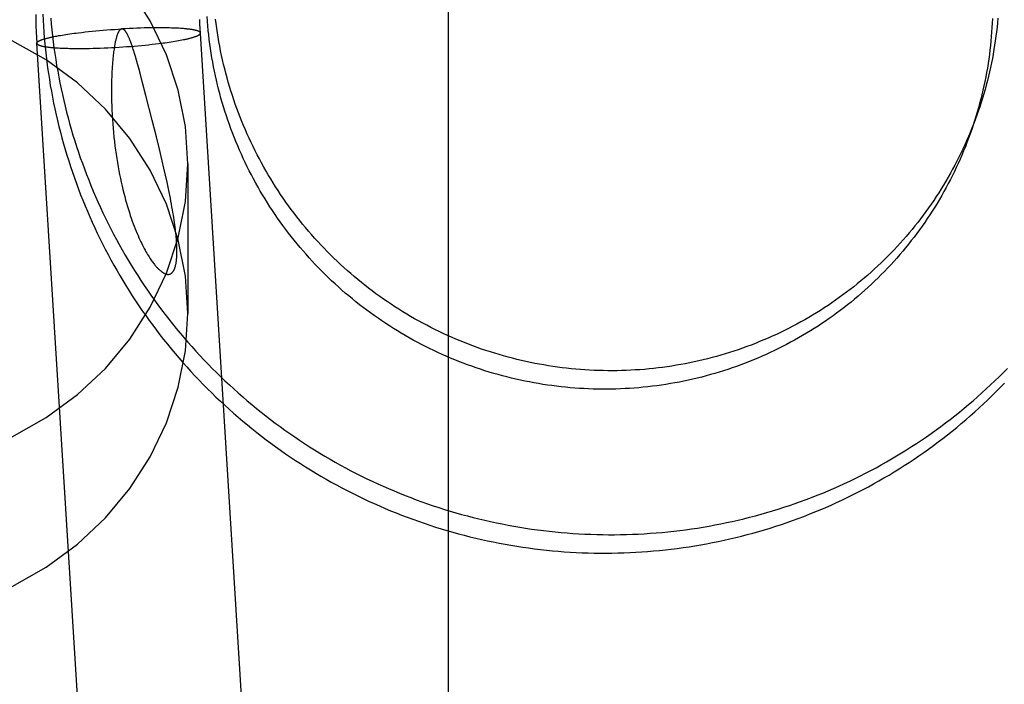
# Model space of a CAD drawing. Header units: inches. Extents: x 0 to 236, y 0 to 153.
# Tile 34 of 95: x 92.075 to 92.309, y 54.64 to 54.798. Entities that reach past the tile are written whole.
import ezdxf

# ---------------------------------------------------------------- set-up
doc = ezdxf.new("R2010")
doc.units = ezdxf.units.IN
doc.header["$LTSCALE"] = 12.986111
doc.header["$MEASUREMENT"] = 0
doc.linetypes.add('HIDDEN', pattern=[0.2, 0.1, -0.1])
doc.layers.add('DEFAULT_2', color=8, linetype='HIDDEN')

msp = doc.modelspace()

# ---------------------------------------------------------------- linework, layer by layer
at = {"layer": 'DEFAULT_2', "color": 8, "linetype": 'HIDDEN'}
for p, q in [((92.17682, 54.56343), (92.17682, 55.50312)), ((92.08293, 54.79374), (92.0833, 54.79382)), ((92.0833, 54.79382), (92.08369, 54.79389)), ((92.08369, 54.79389), (92.08409, 54.79397)), ((92.08409, 54.79397), (92.08451, 54.79404)), ((92.08451, 54.79404), (92.08493, 54.79411)), ((92.08493, 54.79411), (92.08537, 54.79419)), ((92.08537, 54.79419), (92.08583, 54.79426)), ((92.08583, 54.79426), (92.08629, 54.79433)), ((92.08629, 54.79433), (92.08677, 54.7944)), ((92.08677, 54.7944), (92.08726, 54.79446)), ((92.08726, 54.79446), (92.08775, 54.79453)), ((92.08775, 54.79453), (92.08826, 54.7946)), ((92.08826, 54.7946), (92.08878, 54.79466)), ((92.08878, 54.79466), (92.08957, 54.79476)), ((92.08957, 54.79476), (92.09038, 54.79485)), ((92.09038, 54.79485), (92.09121, 54.79494)), ((92.09121, 54.79494), (92.09206, 54.79503)), ((92.09206, 54.79503), (92.09291, 54.79511)), ((92.09291, 54.79511), (92.09378, 54.79519)), ((92.09378, 54.79519), (92.09466, 54.79526)), ((92.09466, 54.79526), (92.09555, 54.79533)), ((92.09555, 54.79533), (92.09644, 54.7954)), ((92.09644, 54.7954), (92.09734, 54.79546)), ((92.09734, 54.79546), (92.09823, 54.79552)), ((92.09823, 54.79552), (92.09913, 54.79558)), ((92.10003, 54.79562), (92.09913, 54.79558)), ((92.10092, 54.79567), (92.10003, 54.79562)), ((92.10181, 54.79571), (92.10092, 54.79567)), ((92.10269, 54.79574), (92.10181, 54.79571)), ((92.10357, 54.79577), (92.10269, 54.79574)), ((92.10443, 54.7958), (92.10357, 54.79577)), ((92.10527, 54.79581), (92.10443, 54.7958)), ((92.10583, 54.79582), (92.10527, 54.79581)), ((92.10665, 54.79583), (92.10583, 54.79582)), ((92.10746, 54.79584), (92.10665, 54.79583)), ((92.10798, 54.79584), (92.10746, 54.79584)), ((92.1085, 54.79584), (92.10798, 54.79584)), ((92.109, 54.79583), (92.1085, 54.79584)), ((92.1095, 54.79583), (92.109, 54.79583)), ((92.10999, 54.79582), (92.1095, 54.79583)), ((92.11046, 54.79581), (92.10999, 54.79582)), ((92.11093, 54.79579), (92.11046, 54.79581)), ((92.11138, 54.79578), (92.11093, 54.79579)), ((92.11182, 54.79576), (92.11138, 54.79578)), ((92.11224, 54.79574), (92.11182, 54.79576)), ((92.11266, 54.79572), (92.11224, 54.79574)), ((92.11305, 54.79569), (92.11266, 54.79572)), ((92.1178, 54.79449), (92.11781, 54.79459)), ((92.15089, 54.26293), (92.11781, 54.79459)), ((92.0789, 54.79227), (92.07889, 54.79217)), ((92.11196, 54.26051), (92.07889, 54.79217)), ((92.09936, 54.7913), (92.10026, 54.79136)), ((92.10026, 54.79136), (92.10115, 54.79143)), ((92.10115, 54.79143), (92.10204, 54.7915)), ((92.10204, 54.7915), (92.10292, 54.79158)), ((92.10292, 54.79158), (92.10379, 54.79165)), ((92.10379, 54.79165), (92.10464, 54.79174)), ((92.10464, 54.79174), (92.10549, 54.79182)), ((92.10549, 54.79182), (92.10632, 54.79191)), ((92.10632, 54.79191), (92.10713, 54.79201)), ((92.10713, 54.79201), (92.10792, 54.7921)), ((92.10792, 54.7921), (92.10844, 54.79217)), ((92.10844, 54.79217), (92.10894, 54.79223)), ((92.10894, 54.79223), (92.10944, 54.7923)), ((92.10944, 54.7923), (92.10993, 54.79237)), ((92.10993, 54.79237), (92.11041, 54.79244)), ((92.11041, 54.79244), (92.11087, 54.79251)), ((92.11087, 54.79251), (92.11132, 54.79258)), ((92.11132, 54.79258), (92.11176, 54.79265)), ((92.11176, 54.79265), (92.11219, 54.79272)), ((92.11219, 54.79272), (92.11261, 54.7928)), ((92.11261, 54.7928), (92.11301, 54.79287)), ((92.11301, 54.79287), (92.1134, 54.79294)), ((92.1134, 54.79294), (92.11377, 54.79302)), ((92.08326, 54.7911), (92.08364, 54.79107)), ((92.08364, 54.79107), (92.08404, 54.79105)), ((92.08404, 54.79105), (92.08446, 54.79102)), ((92.08446, 54.79102), (92.08488, 54.791)), ((92.08488, 54.791), (92.08532, 54.79099)), ((92.08532, 54.79099), (92.08577, 54.79097)), ((92.08577, 54.79097), (92.08624, 54.79096)), ((92.08624, 54.79096), (92.08671, 54.79095)), ((92.08671, 54.79095), (92.0872, 54.79094)), ((92.0872, 54.79094), (92.08769, 54.79093)), ((92.08769, 54.79093), (92.0882, 54.79093)), ((92.0882, 54.79093), (92.08872, 54.79092)), ((92.08872, 54.79092), (92.08924, 54.79092)), ((92.08924, 54.79092), (92.09005, 54.79093)), ((92.09005, 54.79093), (92.09087, 54.79094)), ((92.09087, 54.79094), (92.09143, 54.79095)), ((92.09143, 54.79095), (92.09227, 54.79097)), ((92.09227, 54.79097), (92.09313, 54.79099)), ((92.09313, 54.79099), (92.094, 54.79102)), ((92.094, 54.79102), (92.09489, 54.79106)), ((92.09489, 54.79106), (92.09577, 54.7911)), ((92.09577, 54.7911), (92.09667, 54.79114)), ((92.09667, 54.79114), (92.09756, 54.79119)), ((92.09756, 54.79119), (92.09846, 54.79124)), ((92.09846, 54.79124), (92.09936, 54.7913)), ((92.10235, 54.789), (92.10212, 54.78975)), ((92.10259, 54.78817), (92.10235, 54.789)), ((92.10285, 54.78724), (92.10259, 54.78817)), ((92.10314, 54.78622), (92.10285, 54.78724)), ((92.10345, 54.78507), (92.10314, 54.78622)), ((92.10399, 54.78305), (92.10345, 54.78507)), ((92.10485, 54.77973), (92.10399, 54.78305)), ((92.10635, 54.77385), (92.10485, 54.77973)), ((92.10734, 54.76987), (92.10635, 54.77385)), ((92.10805, 54.76699), (92.10734, 54.76987)), ((92.10871, 54.76423), (92.10805, 54.76699)), ((92.10912, 54.76246), (92.10871, 54.76423)), ((92.11482, 54.76345), (92.11482, 54.72788)), ((92.10951, 54.76075), (92.10912, 54.76246)), ((92.10988, 54.75911), (92.10951, 54.76075)), ((92.11021, 54.75753), (92.10988, 54.75911))]:
    msp.add_line(p, q, dxfattribs=at)
for points in [[(92.11482, 54.76345), (92.11424, 54.77235), (92.11255, 54.78099), (92.10975, 54.78944), (92.10589, 54.79751), (92.10101, 54.80508), (92.0952, 54.81205), (92.08854, 54.81831), (92.08113, 54.82377), (92.07307, 54.82834)], [(92.07865, 54.79903), (92.07867, 54.79765), (92.0787, 54.79627), (92.07875, 54.7949), (92.07881, 54.79352), (92.07889, 54.79217)], [(92.08033, 54.79909), (92.08039, 54.79767), (92.08047, 54.79625), (92.08057, 54.79483), (92.08068, 54.79342), (92.08081, 54.792), (92.08095, 54.79059), (92.08111, 54.78917), (92.08128, 54.78776), (92.08146, 54.78635), (92.08167, 54.78495), (92.08188, 54.78354), (92.08211, 54.78214), (92.08236, 54.78074), (92.08262, 54.77934), (92.0829, 54.77794), (92.08319, 54.77655), (92.0835, 54.77516), (92.08382, 54.77378), (92.08415, 54.7724), (92.0845, 54.77102), (92.08487, 54.76964), (92.08525, 54.76827), (92.08564, 54.76691), (92.08605, 54.76554), (92.08648, 54.76419), (92.08691, 54.76283), (92.08737, 54.76148), (92.08783, 54.76014), (92.08831, 54.7588), (92.08881, 54.75747), (92.08932, 54.75614), (92.08984, 54.75482), (92.09038, 54.7535), (92.09093, 54.75219), (92.0915, 54.75088), (92.09208, 54.74958), (92.09267, 54.74829), (92.09328, 54.747), (92.0939, 54.74572), (92.09453, 54.74445), (92.09518, 54.74318), (92.09584, 54.74192), (92.09652, 54.74067), (92.09721, 54.73942), (92.09791, 54.73818), (92.09862, 54.73695), (92.09935, 54.73573), (92.10009, 54.73451), (92.10084, 54.7333), (92.10161, 54.7321), (92.10239, 54.73091), (92.10318, 54.72973), (92.10399, 54.72855), (92.1048, 54.72739), (92.10563, 54.72623), (92.10647, 54.72508), (92.10733, 54.72394), (92.10819, 54.72281), (92.10907, 54.72169), (92.10996, 54.72058), (92.11086, 54.71948), (92.11178, 54.71838), (92.1127, 54.7173), (92.11364, 54.71623), (92.11458, 54.71517), (92.11554, 54.71411), (92.11651, 54.71307), (92.11749, 54.71204), (92.11848, 54.71102), (92.11949, 54.71), (92.1205, 54.709), (92.12152, 54.70801), (92.12256, 54.70704), (92.1236, 54.70607), (92.12466, 54.70511), (92.12572, 54.70417), (92.1268, 54.70323), (92.12788, 54.70231), (92.12898, 54.7014), (92.13008, 54.7005), (92.1312, 54.69961), (92.13232, 54.69874), (92.13345, 54.69787), (92.13459, 54.69702), (92.13574, 54.69618), (92.1369, 54.69536), (92.13807, 54.69454), (92.13925, 54.69374), (92.14043, 54.69295), (92.14162, 54.69217), (92.14283, 54.69141), (92.14403, 54.69066), (92.14525, 54.68992), (92.14648, 54.6892), (92.14771, 54.68848), (92.14895, 54.68778), (92.1502, 54.6871), (92.15145, 54.68643), (92.15271, 54.68577), (92.15398, 54.68512), (92.15526, 54.68449), (92.15654, 54.68387), (92.15782, 54.68326), (92.15912, 54.68267), (92.16042, 54.6821), (92.16173, 54.68153), (92.16304, 54.68098), (92.16436, 54.68045), (92.16568, 54.67993), (92.16701, 54.67942), (92.16834, 54.67893), (92.16968, 54.67845), (92.17103, 54.67798), (92.17237, 54.67753), (92.17373, 54.6771), (92.17509, 54.67668), (92.17645, 54.67627), (92.17782, 54.67588), (92.17919, 54.6755), (92.18056, 54.67513), (92.18194, 54.67479), (92.18332, 54.67445), (92.1847, 54.67413), (92.18609, 54.67383), (92.18748, 54.67354), (92.18888, 54.67326), (92.19027, 54.673), (92.19167, 54.67276), (92.19307, 54.67253), (92.19448, 54.67232), (92.19588, 54.67211), (92.19729, 54.67193), (92.1987, 54.67176), (92.20011, 54.6716), (92.20153, 54.67146), (92.20294, 54.67134), (92.20435, 54.67123), (92.20577, 54.67114), (92.20719, 54.67106), (92.2086, 54.67099), (92.21002, 54.67094), (92.21144, 54.67091), (92.21286, 54.67089), (92.21428, 54.67088), (92.2157, 54.6709), (92.21711, 54.67092), (92.21853, 54.67096), (92.21995, 54.67102), (92.22136, 54.67109), (92.22278, 54.67118), (92.22419, 54.67128), (92.2256, 54.6714), (92.22701, 54.67153), (92.22842, 54.67167), (92.22983, 54.67184), (92.23123, 54.67201), (92.23264, 54.6722), (92.23404, 54.67241), (92.23544, 54.67263), (92.23683, 54.67287), (92.23823, 54.67312), (92.23962, 54.67339), (92.241, 54.67367)], [(92.12995, 54.76085), (92.12945, 54.76182), (92.12896, 54.7628), (92.12848, 54.76378), (92.12801, 54.76477), (92.12756, 54.76577), (92.12712, 54.76677), (92.12668, 54.76777), (92.12626, 54.76878), (92.12585, 54.7698), (92.12546, 54.77082), (92.12507, 54.77184), (92.1247, 54.77287), (92.12434, 54.7739), (92.12399, 54.77494), (92.12365, 54.77598), (92.12332, 54.77702), (92.12301, 54.77807), (92.12271, 54.77912), (92.12242, 54.78018), (92.12214, 54.78123), (92.12188, 54.7823), (92.12163, 54.78336), (92.12139, 54.78443), (92.12116, 54.7855), (92.12095, 54.78657), (92.12074, 54.78764), (92.12055, 54.78872), (92.12038, 54.7898), (92.12021, 54.79088), (92.12006, 54.79196), (92.11992, 54.79305), (92.11979, 54.79413), (92.11968, 54.79522), (92.11958, 54.79631), (92.11949, 54.7974), (92.11941, 54.79849)], [(92.08222, 54.79815), (92.08234, 54.79674), (92.08248, 54.79533), (92.08263, 54.79392), (92.0828, 54.79251), (92.08298, 54.79111), (92.08318, 54.7897), (92.08339, 54.7883), (92.08362, 54.7869), (92.08386, 54.7855), (92.08412, 54.78411), (92.08439, 54.78272), (92.08468, 54.78133), (92.08498, 54.77994), (92.08529, 54.77856), (92.08562, 54.77718), (92.08597, 54.77581), (92.08633, 54.77444), (92.0867, 54.77307), (92.08709, 54.7717), (92.08749, 54.77034), (92.08791, 54.76899), (92.08835, 54.76764), (92.08879, 54.76629), (92.08925, 54.76495), (92.08973, 54.76361), (92.09022, 54.76228), (92.09072, 54.76096), (92.09124, 54.75964), (92.09177, 54.75832), (92.09232, 54.75701), (92.09287, 54.75571), (92.09345, 54.75441), (92.09403, 54.75312), (92.09464, 54.75183), (92.09525, 54.75055), (92.09588, 54.74928), (92.09652, 54.74801), (92.09717, 54.74675), (92.09784, 54.7455), (92.09852, 54.74426), (92.09922, 54.74302), (92.09993, 54.74179), (92.10065, 54.74057), (92.10138, 54.73935), (92.10213, 54.73815), (92.10289, 54.73695), (92.10366, 54.73575), (92.10444, 54.73457), (92.10524, 54.7334), (92.10605, 54.73223), (92.10687, 54.73107), (92.10771, 54.72993), (92.10855, 54.72879), (92.10941, 54.72765), (92.11028, 54.72653), (92.11116, 54.72542), (92.11206, 54.72432), (92.11296, 54.72322), (92.11388, 54.72214), (92.11481, 54.72107), (92.11575, 54.72), (92.1167, 54.71895), (92.11766, 54.7179), (92.11864, 54.71687), (92.11962, 54.71585), (92.12061, 54.71484), (92.12162, 54.71383), (92.12264, 54.71284), (92.12366, 54.71186), (92.1247, 54.71089), (92.12575, 54.70993), (92.12681, 54.70898), (92.12787, 54.70805), (92.12895, 54.70712), (92.13004, 54.70621), (92.13113, 54.70531), (92.13224, 54.70442), (92.13335, 54.70354), (92.13448, 54.70267), (92.13561, 54.70182), (92.13676, 54.70098), (92.13791, 54.70014), (92.13907, 54.69933), (92.14024, 54.69852), (92.14141, 54.69773), (92.1426, 54.69695), (92.14379, 54.69618), (92.14499, 54.69542), (92.1462, 54.69468), (92.14742, 54.69395), (92.14865, 54.69323), (92.14988, 54.69253), (92.15112, 54.69184), (92.15236, 54.69116), (92.15362, 54.6905), (92.15488, 54.68985), (92.15615, 54.68921), (92.15742, 54.68859), (92.1587, 54.68797), (92.15999, 54.68738), (92.16128, 54.6868), (92.16258, 54.68623), (92.16389, 54.68567), (92.1652, 54.68513), (92.16651, 54.6846), (92.16784, 54.68409), (92.16916, 54.68359), (92.1705, 54.6831), (92.17183, 54.68263), (92.17318, 54.68217), (92.17452, 54.68173), (92.17587, 54.6813), (92.17723, 54.68089), (92.17859, 54.68049), (92.17995, 54.6801), (92.18132, 54.67973), (92.18269, 54.67938), (92.18407, 54.67904), (92.18545, 54.67871), (92.18683, 54.6784), (92.18821, 54.6781), (92.1896, 54.67782), (92.19099, 54.67755), (92.19239, 54.67729), (92.19378, 54.67706), (92.19518, 54.67683), (92.19658, 54.67662), (92.19798, 54.67643), (92.19939, 54.67625), (92.2008, 54.67609), (92.2022, 54.67594), (92.20361, 54.6758), (92.20502, 54.67569), (92.20643, 54.67558), (92.20785, 54.67549), (92.20926, 54.67542), (92.21067, 54.67536), (92.21209, 54.67532), (92.2135, 54.67529), (92.21491, 54.67527), (92.21633, 54.67527), (92.21774, 54.67529), (92.21915, 54.67532), (92.22057, 54.67537), (92.22198, 54.67543), (92.22339, 54.6755), (92.2248, 54.6756), (92.22621, 54.6757), (92.22762, 54.67582), (92.22902, 54.67596), (92.23043, 54.67611), (92.23183, 54.67628), (92.23323, 54.67646), (92.23463, 54.67665), (92.23602, 54.67686), (92.23742, 54.67709), (92.23881, 54.67733), (92.2402, 54.67758), (92.24158, 54.67785), (92.24296, 54.67814), (92.24434, 54.67844), (92.24572, 54.67875), (92.24709, 54.67908), (92.24846, 54.67942), (92.24982, 54.67978), (92.25118, 54.68015), (92.25254, 54.68054), (92.25389, 54.68094), (92.25523, 54.68135), (92.25658, 54.68178), (92.25791, 54.68223), (92.25925, 54.68268), (92.26057, 54.68316), (92.26189, 54.68364), (92.26321, 54.68414), (92.26452, 54.68466), (92.26583, 54.68518), (92.26713, 54.68573), (92.26842, 54.68628), (92.26971, 54.68685), (92.27099, 54.68743), (92.27226, 54.68803), (92.27353, 54.68864), (92.27479, 54.68926), (92.27604, 54.6899), (92.27729, 54.69055), (92.27853, 54.69121), (92.27976, 54.69189), (92.28099, 54.69258), (92.28221, 54.69328), (92.28341, 54.694), (92.28462, 54.69473), (92.28581, 54.69547), (92.287, 54.69622), (92.28817, 54.69699), (92.28934, 54.69777), (92.2905, 54.69856)], [(92.11781, 54.79459), (92.11776, 54.79565), (92.11771, 54.79673), (92.11768, 54.79781)], [(92.13132, 54.76562), (92.13082, 54.7666), (92.13033, 54.76758), (92.12986, 54.76857), (92.1294, 54.76956), (92.12895, 54.77056), (92.12851, 54.77157), (92.12808, 54.77258), (92.12766, 54.77359), (92.12726, 54.77461), (92.12686, 54.77563), (92.12648, 54.77666), (92.12611, 54.77769), (92.12576, 54.77873), (92.12541, 54.77977), (92.12508, 54.78081), (92.12476, 54.78186), (92.12445, 54.78291), (92.12415, 54.78397), (92.12387, 54.78502), (92.1236, 54.78609), (92.12334, 54.78715), (92.12309, 54.78822), (92.12286, 54.78929), (92.12263, 54.79036), (92.12242, 54.79144), (92.12223, 54.79252), (92.12204, 54.7936), (92.12187, 54.79468), (92.12171, 54.79576), (92.12156, 54.79685), (92.12143, 54.79793)], [(92.30619, 54.79806), (92.30615, 54.79698), (92.30609, 54.7959), (92.30602, 54.79483), (92.30594, 54.79375), (92.30584, 54.79268), (92.30573, 54.7916), (92.30561, 54.79053), (92.30548, 54.78946), (92.30533, 54.78839), (92.30517, 54.78733), (92.305, 54.78626), (92.30481, 54.7852), (92.30462, 54.78414), (92.30441, 54.78308), (92.30419, 54.78203), (92.30395, 54.78097), (92.3037, 54.77993), (92.30345, 54.77888), (92.30317, 54.77784), (92.30289, 54.7768), (92.30259, 54.77576), (92.30228, 54.77473), (92.30196, 54.7737), (92.30163, 54.77267), (92.30129, 54.77165), (92.30093, 54.77065)], [(92.3075, 54.79814), (92.30741, 54.79706), (92.3073, 54.79599), (92.30718, 54.79492), (92.30705, 54.79385), (92.3069, 54.79278), (92.30674, 54.79171), (92.30657, 54.79065), (92.30638, 54.78959), (92.30619, 54.78853), (92.30598, 54.78747), (92.30576, 54.78641), (92.30552, 54.78536), (92.30527, 54.78431), (92.30501, 54.78327), (92.30474, 54.78222), (92.30446, 54.78118), (92.30416, 54.78015), (92.30385, 54.77911), (92.30353, 54.77808), (92.3032, 54.77706), (92.30285, 54.77604), (92.3025, 54.77504)], [(92.0789, 54.79227), (92.07892, 54.79231), (92.07894, 54.79234), (92.07896, 54.79238), (92.07899, 54.79241), (92.07902, 54.79245), (92.07906, 54.79248), (92.0791, 54.79252), (92.07915, 54.79255), (92.0792, 54.79259), (92.07925, 54.79262), (92.07931, 54.79266), (92.07938, 54.7927), (92.07945, 54.79273), (92.07952, 54.79277), (92.0796, 54.79281), (92.07968, 54.79284), (92.07977, 54.79288), (92.07986, 54.79292), (92.07996, 54.79295), (92.08006, 54.79299), (92.08016, 54.79303), (92.08027, 54.79307), (92.08038, 54.7931), (92.0805, 54.79314), (92.08062, 54.79318), (92.08075, 54.79322), (92.08088, 54.79325), (92.08101, 54.79329), (92.08115, 54.79333), (92.08129, 54.79337), (92.08144, 54.79341), (92.08159, 54.79344), (92.08174, 54.79348), (92.0819, 54.79352), (92.08206, 54.79356), (92.08223, 54.79359), (92.0824, 54.79363), (92.08257, 54.79367), (92.08275, 54.79371), (92.08293, 54.79374)], [(92.09913, 54.79558), (92.09911, 54.79557), (92.09909, 54.79557), (92.09907, 54.79557), (92.09906, 54.79557), (92.09904, 54.79556), (92.09902, 54.79556), (92.099, 54.79555), (92.09897, 54.79554), (92.09895, 54.79553), (92.09893, 54.79553), (92.09891, 54.79552), (92.09889, 54.7955), (92.09887, 54.79549), (92.09885, 54.79548), (92.09882, 54.79546), (92.0988, 54.79545), (92.09878, 54.79543), (92.09875, 54.79541), (92.09873, 54.79539), (92.0987, 54.79537), (92.09868, 54.79534), (92.09865, 54.79531), (92.09862, 54.79528), (92.09859, 54.79525), (92.09856, 54.79521), (92.09853, 54.79517), (92.0985, 54.79513), (92.09847, 54.79509), (92.09844, 54.79504), (92.09841, 54.79498), (92.09837, 54.79493), (92.09834, 54.79486), (92.0983, 54.7948), (92.09827, 54.79473), (92.09823, 54.79465), (92.09819, 54.79457), (92.09816, 54.79449), (92.09812, 54.7944), (92.09808, 54.7943), (92.09804, 54.7942), (92.098, 54.79409), (92.09796, 54.79397), (92.09792, 54.79384), (92.09788, 54.79371), (92.09783, 54.79356), (92.09779, 54.79341), (92.09775, 54.79325), (92.0977, 54.79308), (92.09766, 54.7929), (92.09762, 54.79271), (92.09757, 54.79251), (92.09753, 54.7923), (92.09748, 54.79208), (92.09744, 54.79184), (92.09739, 54.79159), (92.09735, 54.79133), (92.0973, 54.79105), (92.09726, 54.79075), (92.09721, 54.79044), (92.09717, 54.7901), (92.09712, 54.78975), (92.09708, 54.78938), (92.09703, 54.78898), (92.09699, 54.78856), (92.09695, 54.78811), (92.09691, 54.78764), (92.09687, 54.78714), (92.09683, 54.78661), (92.0968, 54.78606), (92.09676, 54.78548), (92.09674, 54.78487), (92.09671, 54.78421), (92.09669, 54.78351), (92.09667, 54.78276), (92.09666, 54.78197), (92.09666, 54.78112), (92.09666, 54.78023), (92.09667, 54.77929), (92.09669, 54.77831), (92.09672, 54.77729), (92.09677, 54.77624), (92.09682, 54.77518), (92.09689, 54.77411), (92.09696, 54.77303), (92.09705, 54.77197), (92.09714, 54.77091), (92.09725, 54.76986), (92.09736, 54.76881), (92.09749, 54.76778), (92.09762, 54.76676), (92.09776, 54.76575), (92.09791, 54.76475), (92.09807, 54.76377), (92.09824, 54.7628), (92.09841, 54.76185), (92.09859, 54.76091), (92.09878, 54.75999), (92.09897, 54.75909), (92.09917, 54.75821), (92.09938, 54.75734), (92.09958, 54.7565), (92.0998, 54.75568), (92.10001, 54.75488), (92.10023, 54.7541), (92.10046, 54.75334), (92.10068, 54.75261), (92.10091, 54.75189), (92.10114, 54.7512), (92.10136, 54.75053), (92.10159, 54.74988), (92.10182, 54.74925), (92.10205, 54.74864)], [(92.10212, 54.78975), (92.10202, 54.79009), (92.10192, 54.79041), (92.10182, 54.79071), (92.10173, 54.79099), (92.10164, 54.79126), (92.10156, 54.79152), (92.10147, 54.79175), (92.10139, 54.79198), (92.10132, 54.79219), (92.10124, 54.7924), (92.10117, 54.79259), (92.1011, 54.79277), (92.10104, 54.79294), (92.10097, 54.7931), (92.10091, 54.79326), (92.10084, 54.79341), (92.10078, 54.79355), (92.10072, 54.79369), (92.10066, 54.79382), (92.1006, 54.79394), (92.10055, 54.79406), (92.10049, 54.79417), (92.10044, 54.79427), (92.10038, 54.79437), (92.10033, 54.79446), (92.10028, 54.79455), (92.10024, 54.79463), (92.10019, 54.79471), (92.10014, 54.79478), (92.1001, 54.79485), (92.10005, 54.79491), (92.10001, 54.79497), (92.09997, 54.79502), (92.09993, 54.79508), (92.09989, 54.79512), (92.09985, 54.79517), (92.09982, 54.79521), (92.09978, 54.79525), (92.09975, 54.79528), (92.09971, 54.79531), (92.09968, 54.79534), (92.09965, 54.79537), (92.09962, 54.79539), (92.09959, 54.79542), (92.09956, 54.79544), (92.09953, 54.79545), (92.09951, 54.79547), (92.09948, 54.79549), (92.09946, 54.7955), (92.09943, 54.79551), (92.09941, 54.79552), (92.09939, 54.79553), (92.09936, 54.79554), (92.09934, 54.79555), (92.09932, 54.79555), (92.0993, 54.79556), (92.09928, 54.79556), (92.09926, 54.79557), (92.09923, 54.79557), (92.09921, 54.79557), (92.09919, 54.79558), (92.09917, 54.79558), (92.09915, 54.79558), (92.09913, 54.79558)], [(92.11781, 54.79459), (92.11781, 54.79462), (92.1178, 54.79466), (92.11779, 54.79469), (92.11777, 54.79472), (92.11775, 54.79475), (92.11772, 54.79478), (92.11769, 54.79481), (92.11765, 54.79484), (92.11761, 54.79487), (92.11756, 54.7949), (92.11751, 54.79493), (92.11746, 54.79496), (92.1174, 54.79499), (92.11734, 54.79502), (92.11727, 54.79505), (92.1172, 54.79508), (92.11712, 54.7951), (92.11704, 54.79513), (92.11695, 54.79516), (92.11686, 54.79518), (92.11677, 54.79521), (92.11667, 54.79523), (92.11656, 54.79526), (92.11646, 54.79528), (92.11634, 54.79531), (92.11623, 54.79533), (92.11611, 54.79535), (92.11598, 54.79537), (92.11585, 54.7954), (92.11572, 54.79542), (92.11558, 54.79544), (92.11544, 54.79546), (92.1153, 54.79548), (92.11515, 54.7955), (92.11499, 54.79552), (92.11484, 54.79554), (92.11468, 54.79555), (92.11451, 54.79557), (92.11434, 54.79559), (92.11417, 54.79561), (92.11399, 54.79562), (92.11381, 54.79564), (92.11363, 54.79565), (92.11344, 54.79567), (92.11305, 54.79569)], [(92.11377, 54.79302), (92.11395, 54.79306), (92.11413, 54.79309), (92.1143, 54.79313), (92.11447, 54.79317), (92.11464, 54.79321), (92.1148, 54.79325), (92.11496, 54.79328), (92.11511, 54.79332), (92.11526, 54.79336), (92.11541, 54.7934), (92.11555, 54.79343), (92.11569, 54.79347), (92.11582, 54.79351), (92.11595, 54.79355), (92.11608, 54.79359), (92.1162, 54.79362), (92.11632, 54.79366), (92.11643, 54.7937), (92.11654, 54.79374), (92.11664, 54.79377), (92.11674, 54.79381), (92.11684, 54.79385), (92.11693, 54.79389), (92.11702, 54.79392), (92.1171, 54.79396), (92.11718, 54.794), (92.11725, 54.79403), (92.11732, 54.79407), (92.11739, 54.79411), (92.11745, 54.79414), (92.1175, 54.79418), (92.11755, 54.79421), (92.1176, 54.79425), (92.11764, 54.79428), (92.11768, 54.79432), (92.11771, 54.79435), (92.11774, 54.79439), (92.11776, 54.79442), (92.11778, 54.79446), (92.1178, 54.79449)], [(92.11482, 54.72788), (92.11424, 54.73678), (92.11255, 54.74542), (92.10975, 54.75387), (92.10589, 54.76194), (92.10101, 54.76951), (92.0952, 54.77648), (92.08854, 54.78274), (92.08113, 54.7882), (92.07307, 54.79277)], [(92.07889, 54.79217), (92.07889, 54.79214), (92.0789, 54.79211), (92.07891, 54.79208), (92.07893, 54.79204), (92.07895, 54.79201), (92.07898, 54.79198), (92.07901, 54.79195), (92.07905, 54.79192), (92.07909, 54.79189), (92.07913, 54.79186), (92.07918, 54.79183), (92.07924, 54.7918), (92.0793, 54.79177), (92.07936, 54.79174), (92.07943, 54.79172), (92.0795, 54.79169), (92.07958, 54.79166), (92.07966, 54.79163), (92.07975, 54.79161), (92.07984, 54.79158), (92.07993, 54.79156), (92.08003, 54.79153), (92.08013, 54.79151), (92.08024, 54.79148), (92.08035, 54.79146), (92.08047, 54.79143), (92.08059, 54.79141), (92.08072, 54.79139), (92.08085, 54.79137), (92.08098, 54.79135), (92.08112, 54.79133), (92.08126, 54.7913), (92.0814, 54.79128), (92.08155, 54.79127), (92.0817, 54.79125), (92.08186, 54.79123), (92.08202, 54.79121), (92.08219, 54.79119), (92.08236, 54.79118), (92.08253, 54.79116), (92.08271, 54.79114), (92.08289, 54.79113), (92.08326, 54.7911)], [(92.3025, 54.77504), (92.30211, 54.77396), (92.30173, 54.77295), (92.30133, 54.77194), (92.30093, 54.77094), (92.30051, 54.76995), (92.30008, 54.76896), (92.29964, 54.76797), (92.29918, 54.76699), (92.29872, 54.76602), (92.29824, 54.76505), (92.29775, 54.76409), (92.29725, 54.76313), (92.29674, 54.76218), (92.29622, 54.76123), (92.29569, 54.76029), (92.29514, 54.75936), (92.29459, 54.75844), (92.29402, 54.75752), (92.29345, 54.7566), (92.29286, 54.7557), (92.29226, 54.7548), (92.29165, 54.75391), (92.29103, 54.75302), (92.2904, 54.75214), (92.28976, 54.75127), (92.28911, 54.75041), (92.28845, 54.74956), (92.28777, 54.74871), (92.28709, 54.74787), (92.2864, 54.74704), (92.2857, 54.74622), (92.28499, 54.74541), (92.28427, 54.7446), (92.28354, 54.7438), (92.2828, 54.74301), (92.28205, 54.74223), (92.28129, 54.74146), (92.28052, 54.7407), (92.27975, 54.73995), (92.27896, 54.7392), (92.27817, 54.73847), (92.27737, 54.73775), (92.27655, 54.73703), (92.27573, 54.73632), (92.27491, 54.73563), (92.27407, 54.73494), (92.27323, 54.73426), (92.27237, 54.7336), (92.27151, 54.73294), (92.27064, 54.73229), (92.26977, 54.73166), (92.26888, 54.73103), (92.26799, 54.73041), (92.2671, 54.72981), (92.26619, 54.72921), (92.26528, 54.72863), (92.26436, 54.72805), (92.26343, 54.72749), (92.2625, 54.72694), (92.26156, 54.7264), (92.26061, 54.72587), (92.25966, 54.72535), (92.2587, 54.72484), (92.25774, 54.72434), (92.25677, 54.72386), (92.25579, 54.72338), (92.25481, 54.72292), (92.25382, 54.72247), (92.25283, 54.72203), (92.25183, 54.7216), (92.25083, 54.72119), (92.24982, 54.72078), (92.24881, 54.72039), (92.24779, 54.72001), (92.24677, 54.71964), (92.24575, 54.71928), (92.24472, 54.71894), (92.24368, 54.7186), (92.24264, 54.71828), (92.2416, 54.71797), (92.24056, 54.71768), (92.23951, 54.71739), (92.23845, 54.71712), (92.2374, 54.71686), (92.23634, 54.71661), (92.23528, 54.71637), (92.23421, 54.71615), (92.23314, 54.71594), (92.23207, 54.71574), (92.231, 54.71556), (92.22993, 54.71538), (92.22885, 54.71522), (92.22777, 54.71507), (92.22669, 54.71494), (92.22561, 54.71481), (92.22452, 54.7147), (92.22344, 54.7146), (92.22235, 54.71452), (92.22126, 54.71445), (92.22018, 54.71439), (92.21909, 54.71434), (92.218, 54.7143), (92.21691, 54.71428), (92.21582, 54.71427), (92.21473, 54.71427), (92.21363, 54.71429), (92.21254, 54.71432), (92.21145, 54.71436), (92.21036, 54.71441), (92.20927, 54.71448), (92.20819, 54.71456), (92.2071, 54.71465), (92.20601, 54.71475), (92.20493, 54.71487), (92.20384, 54.715), (92.20276, 54.71514), (92.20168, 54.71529), (92.2006, 54.71546), (92.19952, 54.71564), (92.19844, 54.71583), (92.19737, 54.71603), (92.1963, 54.71625), (92.19523, 54.71648), (92.19416, 54.71672), (92.1931, 54.71698), (92.19204, 54.71724), (92.19098, 54.71752), (92.18993, 54.71781), (92.18888, 54.71811), (92.18783, 54.71843), (92.18678, 54.71875), (92.18574, 54.71909), (92.18471, 54.71944), (92.18368, 54.71981), (92.18265, 54.72018), (92.18162, 54.72057), (92.1806, 54.72097), (92.17959, 54.72138), (92.17858, 54.7218), (92.17757, 54.72223), (92.17657, 54.72268), (92.17558, 54.72313), (92.17459, 54.7236), (92.17361, 54.72408), (92.17263, 54.72457), (92.17165, 54.72508), (92.17069, 54.72559), (92.16972, 54.72611), (92.16877, 54.72665), (92.16782, 54.7272), (92.16688, 54.72775), (92.16594, 54.72832), (92.16501, 54.7289), (92.16409, 54.72949), (92.16317, 54.73009), (92.16226, 54.7307), (92.16136, 54.73133), (92.16046, 54.73196), (92.15958, 54.7326), (92.1587, 54.73325), (92.15782, 54.73392), (92.15696, 54.73459), (92.1561, 54.73527), (92.15525, 54.73596), (92.15441, 54.73667), (92.15358, 54.73738), (92.15275, 54.7381), (92.15193, 54.73883), (92.15113, 54.73957), (92.15033, 54.74032), (92.14954, 54.74108), (92.14875, 54.74185), (92.14798, 54.74263), (92.14722, 54.74341), (92.14646, 54.74421), (92.14571, 54.74501), (92.14498, 54.74582), (92.14425, 54.74664), (92.14353, 54.74747), (92.14283, 54.74831), (92.14213, 54.74915), (92.14144, 54.75001), (92.14076, 54.75087), (92.14009, 54.75174), (92.13943, 54.75261), (92.13878, 54.7535), (92.13815, 54.75439), (92.13752, 54.75529), (92.1369, 54.75619), (92.13629, 54.75711), (92.1357, 54.75803), (92.13511, 54.75895), (92.13454, 54.75989), (92.13397, 54.76083), (92.13342, 54.76177), (92.13288, 54.76273), (92.13235, 54.76369), (92.13183, 54.76465), (92.13132, 54.76562)], [(92.30093, 54.77065), (92.30054, 54.76957), (92.30016, 54.76857), (92.29977, 54.76756), (92.29936, 54.76657), (92.29894, 54.76557), (92.29851, 54.76458), (92.29807, 54.7636), (92.29762, 54.76262), (92.29716, 54.76165), (92.29668, 54.76068), (92.2962, 54.75972), (92.2957, 54.75877), (92.29519, 54.75782), (92.29467, 54.75687), (92.29414, 54.75594), (92.29359, 54.75501), (92.29304, 54.75408), (92.29248, 54.75316), (92.2919, 54.75225), (92.29131, 54.75135), (92.29072, 54.75045), (92.29011, 54.74956), (92.28949, 54.74868), (92.28886, 54.7478), (92.28822, 54.74693), (92.28757, 54.74607), (92.28691, 54.74522), (92.28624, 54.74437), (92.28556, 54.74354), (92.28488, 54.74271), (92.28418, 54.74189), (92.28347, 54.74107), (92.28275, 54.74027), (92.28202, 54.73947), (92.28128, 54.73868), (92.28054, 54.7379), (92.27978, 54.73713), (92.27902, 54.73637), (92.27824, 54.73562), (92.27746, 54.73488), (92.27667, 54.73414), (92.27587, 54.73342), (92.27506, 54.7327), (92.27424, 54.732), (92.27341, 54.7313), (92.27258, 54.73062), (92.27174, 54.72994), (92.27089, 54.72927), (92.27003, 54.72862), (92.26916, 54.72797), (92.26829, 54.72733), (92.26741, 54.72671), (92.26652, 54.72609), (92.26562, 54.72549), (92.26472, 54.72489), (92.26381, 54.72431), (92.2629, 54.72373), (92.26197, 54.72317), (92.26104, 54.72262), (92.2601, 54.72208), (92.25916, 54.72155), (92.25821, 54.72103), (92.25726, 54.72052), (92.2563, 54.72002), (92.25533, 54.71953), (92.25435, 54.71906), (92.25338, 54.7186), (92.25239, 54.71814), (92.2514, 54.7177), (92.25041, 54.71728), (92.24941, 54.71686), (92.2484, 54.71645), (92.24739, 54.71606), (92.24638, 54.71568), (92.24536, 54.71531), (92.24434, 54.71495), (92.24331, 54.7146), (92.24228, 54.71427), (92.24124, 54.71394), (92.2402, 54.71363), (92.23916, 54.71334), (92.23811, 54.71305), (92.23706, 54.71278), (92.23601, 54.71251), (92.23495, 54.71226), (92.23389, 54.71203), (92.23283, 54.7118), (92.23176, 54.71159), (92.2307, 54.71139), (92.22963, 54.7112), (92.22855, 54.71103), (92.22748, 54.71086), (92.2264, 54.71071), (92.22532, 54.71057), (92.22424, 54.71045), (92.22316, 54.71034), (92.22208, 54.71024), (92.221, 54.71015), (92.21991, 54.71007), (92.21883, 54.71001), (92.21774, 54.70996), (92.21665, 54.70992), (92.21556, 54.7099), (92.21447, 54.70988), (92.21339, 54.70988), (92.2123, 54.7099), (92.21121, 54.70992), (92.21012, 54.70996), (92.20903, 54.71001), (92.20795, 54.71007), (92.20686, 54.71015), (92.20577, 54.71024), (92.20469, 54.71034), (92.2036, 54.71045), (92.20252, 54.71058), (92.20144, 54.71072), (92.20036, 54.71087), (92.19928, 54.71103), (92.19821, 54.71121), (92.19713, 54.7114), (92.19606, 54.7116), (92.19499, 54.71181), (92.19392, 54.71204), (92.19286, 54.71227), (92.1918, 54.71252), (92.19074, 54.71279), (92.18968, 54.71306), (92.18863, 54.71335), (92.18758, 54.71365), (92.18653, 54.71396), (92.18549, 54.71428), (92.18445, 54.71462), (92.18341, 54.71496), (92.18238, 54.71532), (92.18136, 54.71569), (92.18033, 54.71607), (92.17931, 54.71647), (92.1783, 54.71688), (92.17729, 54.71729), (92.17629, 54.71772), (92.17529, 54.71816), (92.17429, 54.71862), (92.1733, 54.71908), (92.17232, 54.71956), (92.17134, 54.72004), (92.17037, 54.72054), (92.1694, 54.72105), (92.16844, 54.72157), (92.16748, 54.7221), (92.16654, 54.72264), (92.16559, 54.7232), (92.16466, 54.72376), (92.16373, 54.72434), (92.1628, 54.72492), (92.16189, 54.72552), (92.16098, 54.72613), (92.16007, 54.72674), (92.15918, 54.72737), (92.15829, 54.72801), (92.15741, 54.72866), (92.15653, 54.72931), (92.15567, 54.72998), (92.15481, 54.73066), (92.15396, 54.73135), (92.15312, 54.73205), (92.15228, 54.73275), (92.15146, 54.73347), (92.15064, 54.7342), (92.14983, 54.73493), (92.14903, 54.73568), (92.14824, 54.73643), (92.14745, 54.7372), (92.14668, 54.73797), (92.14591, 54.73875), (92.14515, 54.73954), (92.14441, 54.74034), (92.14367, 54.74115), (92.14294, 54.74196), (92.14222, 54.74279), (92.14151, 54.74362), (92.14081, 54.74446), (92.14012, 54.74531), (92.13944, 54.74617), (92.13877, 54.74703), (92.13811, 54.7479), (92.13745, 54.74878), (92.13681, 54.74967), (92.13618, 54.75056), (92.13556, 54.75146), (92.13495, 54.75237), (92.13435, 54.75329), (92.13377, 54.75421), (92.13319, 54.75514), (92.13262, 54.75608), (92.13206, 54.75702), (92.13152, 54.75797), (92.13099, 54.75892), (92.13046, 54.75988), (92.12995, 54.76085)], [(92.07307, 54.69855), (92.08113, 54.70313), (92.08854, 54.70859), (92.0952, 54.71484), (92.10101, 54.72181), (92.10589, 54.72938), (92.10975, 54.73746), (92.11255, 54.74591), (92.11424, 54.75455), (92.11482, 54.76345)], [(92.10205, 54.74864), (92.10228, 54.74806), (92.10251, 54.74749), (92.10274, 54.74694), (92.10297, 54.74642), (92.10319, 54.74591), (92.10341, 54.74543), (92.10363, 54.74496), (92.10385, 54.74452), (92.10406, 54.7441), (92.10427, 54.74369), (92.10447, 54.74331), (92.10467, 54.74294), (92.10487, 54.74259), (92.10506, 54.74225), (92.10525, 54.74194), (92.10543, 54.74164), (92.10561, 54.74135), (92.10578, 54.74108), (92.10595, 54.74082), (92.10612, 54.74058), (92.10628, 54.74035), (92.10643, 54.74014), (92.10658, 54.73994), (92.10673, 54.73975), (92.10687, 54.73957), (92.10701, 54.7394), (92.10714, 54.73924), (92.10727, 54.73908), (92.1074, 54.73894), (92.10752, 54.73881), (92.10764, 54.73868), (92.10775, 54.73857), (92.10786, 54.73846), (92.10797, 54.73835), (92.10807, 54.73826), (92.10817, 54.73817), (92.10827, 54.73809), (92.10836, 54.73801), (92.10845, 54.73793), (92.10854, 54.73787), (92.10862, 54.7378), (92.1087, 54.73775), (92.10878, 54.73769), (92.10886, 54.73764), (92.10894, 54.73759), (92.10901, 54.73755), (92.10908, 54.73751), (92.10915, 54.73747), (92.10921, 54.73744), (92.10928, 54.73741), (92.10934, 54.73738), (92.1094, 54.73735), (92.10946, 54.73733), (92.10952, 54.73731), (92.10958, 54.73729), (92.10963, 54.73727), (92.10968, 54.73726), (92.10974, 54.73724), (92.10979, 54.73723), (92.10984, 54.73722), (92.10989, 54.73721), (92.10993, 54.73721), (92.10998, 54.7372), (92.11003, 54.7372), (92.11007, 54.73719), (92.11012, 54.73719), (92.11016, 54.73719), (92.11021, 54.73719), (92.11025, 54.7372), (92.11029, 54.7372), (92.11033, 54.73721), (92.11037, 54.73721), (92.11041, 54.73722), (92.11045, 54.73723), (92.11049, 54.73724), (92.11053, 54.73725), (92.11057, 54.73727), (92.11061, 54.73728), (92.11065, 54.7373), (92.11068, 54.73731), (92.11072, 54.73733), (92.11076, 54.73735), (92.1108, 54.73737), (92.11083, 54.73739), (92.11087, 54.73742), (92.11091, 54.73744), (92.11094, 54.73747), (92.11098, 54.7375), (92.11101, 54.73753), (92.11105, 54.73756), (92.11109, 54.7376), (92.11112, 54.73763), (92.11116, 54.73767), (92.11119, 54.73771), (92.11123, 54.73776), (92.11126, 54.7378), (92.1113, 54.73785), (92.11134, 54.7379), (92.11137, 54.73795), (92.11141, 54.73801), (92.11144, 54.73807), (92.11148, 54.73813), (92.11151, 54.7382), (92.11155, 54.73827), (92.11159, 54.73835), (92.11162, 54.73842), (92.11166, 54.73851), (92.11169, 54.7386), (92.11172, 54.73869), (92.11176, 54.73879), (92.11179, 54.73889), (92.11183, 54.739), (92.11186, 54.73912), (92.11189, 54.73924), (92.11192, 54.73937), (92.11195, 54.73951), (92.11198, 54.73965), (92.11201, 54.73981), (92.11204, 54.73997), (92.11207, 54.74014), (92.11209, 54.74031), (92.11211, 54.7405), (92.11213, 54.7407), (92.11215, 54.74091), (92.11217, 54.74112), (92.11219, 54.74135), (92.1122, 54.74159), (92.11221, 54.74185), (92.11222, 54.74211), (92.11222, 54.74239), (92.11223, 54.74269), (92.11222, 54.74299), (92.11222, 54.74332), (92.11221, 54.74366), (92.1122, 54.74401), (92.11218, 54.74438), (92.11216, 54.74476), (92.11213, 54.74517), (92.1121, 54.74559), (92.11206, 54.74602), (92.11202, 54.74647), (92.11197, 54.74694), (92.11192, 54.74743), (92.11186, 54.74793), (92.1118, 54.74844), (92.11173, 54.74898), (92.11165, 54.74954), (92.11157, 54.75011), (92.11148, 54.75071), (92.11138, 54.75131), (92.11128, 54.75194), (92.11117, 54.75258), (92.11105, 54.75323), (92.11093, 54.75391), (92.1108, 54.7546), (92.11066, 54.7553), (92.11052, 54.75603), (92.11021, 54.75753)], [(92.07307, 54.66298), (92.08113, 54.66756), (92.08854, 54.67302), (92.0952, 54.67927), (92.10101, 54.68624), (92.10589, 54.69381), (92.10975, 54.70189), (92.11255, 54.71034), (92.11424, 54.71898), (92.11482, 54.72788)], [(92.2905, 54.69856), (92.29165, 54.69936), (92.2928, 54.70018), (92.29393, 54.70101), (92.29506, 54.70185), (92.29617, 54.7027), (92.29728, 54.70356), (92.29837, 54.70444), (92.29946, 54.70533), (92.30054, 54.70622), (92.30161, 54.70713), (92.30267, 54.70806), (92.30371, 54.70899), (92.30475, 54.70993), (92.30578, 54.71089), (92.3068, 54.71185), (92.3078, 54.71283), (92.3088, 54.71381), (92.30978, 54.71481)], [(92.241, 54.67367), (92.24239, 54.67396), (92.24377, 54.67427), (92.24514, 54.6746), (92.24652, 54.67494), (92.24788, 54.67529), (92.24925, 54.67566), (92.25061, 54.67605), (92.25197, 54.67645), (92.25332, 54.67686), (92.25467, 54.67728), (92.25601, 54.67773), (92.25735, 54.67818), (92.25868, 54.67865), (92.26001, 54.67914), (92.26133, 54.67963), (92.26264, 54.68015), (92.26395, 54.68067), (92.26526, 54.68121), (92.26656, 54.68177), (92.26785, 54.68233), (92.26913, 54.68292), (92.27041, 54.68351), (92.27169, 54.68412), (92.27295, 54.68474), (92.27421, 54.68538), (92.27546, 54.68603), (92.27671, 54.68669), (92.27795, 54.68737), (92.27918, 54.68806), (92.2804, 54.68876), (92.28161, 54.68947), (92.28282, 54.6902), (92.28402, 54.69094), (92.28521, 54.6917), (92.28639, 54.69246), (92.28757, 54.69324), (92.28873, 54.69403), (92.28989, 54.69484), (92.29104, 54.69565), (92.29217, 54.69648), (92.2933, 54.69732), (92.29442, 54.69817), (92.29554, 54.69904), (92.29664, 54.69992), (92.29773, 54.7008), (92.29881, 54.7017), (92.29988, 54.70261), (92.30095, 54.70354), (92.302, 54.70447), (92.30304, 54.70542), (92.30407, 54.70637), (92.30509, 54.70734), (92.3061, 54.70832), (92.30711, 54.7093), (92.30809, 54.7103), (92.30907, 54.71131)]]:
    msp.add_lwpolyline(points, dxfattribs=at)

doc.saveas('drawing.dxf')
